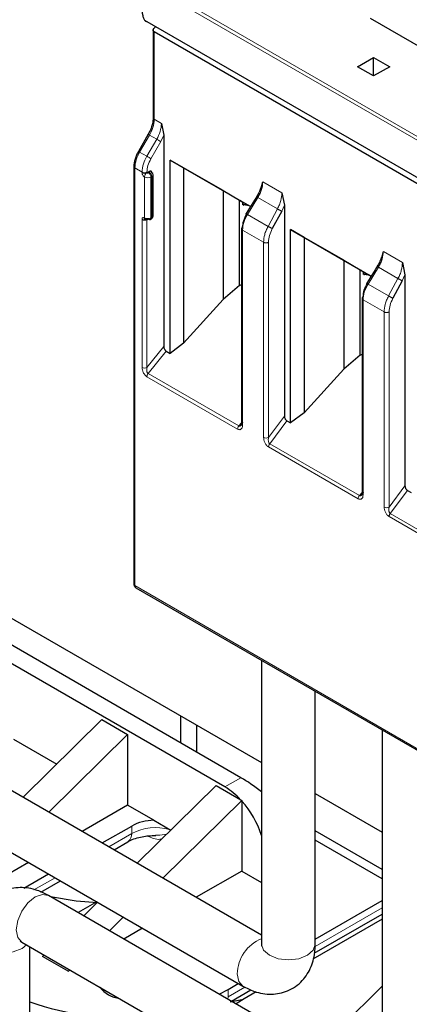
# Model space of a CAD drawing. Header units: millimetres. Extents: x 5 to 418, y 2 to 292.
# Tile 22 of 43: x 254 to 261, y 104 to 121. Entities that reach past the tile are written whole.
import ezdxf

# ---------------------------------------------------------------- set-up
doc = ezdxf.new("R2010")
doc.units = ezdxf.units.MM

msp = doc.modelspace()

# ---------------------------------------------------------------- linework, layer by layer
at = {"color": 7, "linetype": 'Continuous', "lineweight": 18}
for p, q in [((256.2147, 121.9122), (262.5787, 118.2384)), ((262.5247, 118.2029), (256.1607, 121.8768)), ((256.2147, 119.5444), (256.2147, 121.0805)), ((256.2147, 119.5444), (256.342, 119.4709)), ((255.9582, 118.9647), (256.1319, 119.2656)), ((256.0854, 118.8912), (256.2592, 119.1921)), ((256.2592, 119.1921), (256.1319, 119.2656)), ((256.1579, 118.8494), (256.3316, 119.1503)), ((256.3316, 119.1503), (256.3844, 119.2609)), ((256.0854, 118.8912), (255.9582, 118.9647)), ((255.8753, 111.3417), (255.8753, 118.6859)), ((256.0026, 118.6125), (255.8753, 118.6859)), ((256.0026, 118.6008), (256.0026, 118.6125)), ((256.0874, 118.6008), (256.0874, 118.6125)), ((256.1299, 118.6089), (256.1157, 118.6008)), ((256.045, 117.8087), (256.045, 118.5273)), ((256.1723, 118.5354), (256.1582, 118.5273)), ((256.1582, 117.8087), (256.1582, 118.5273)), ((256.1723, 117.8169), (256.1723, 118.5354)), ((258.1262, 118.4408), (258.461, 118.2476)), ((257.8555, 117.8694), (258.0384, 118.165)), ((258.3832, 117.966), (258.0384, 118.165)), ((258.3832, 117.966), (258.2186, 117.6598)), ((258.5058, 118.0319), (258.4578, 117.9255)), ((256.0026, 115.1774), (256.0026, 117.7842)), ((256.0874, 115.1774), (256.0874, 117.7842)), ((256.1582, 117.8087), (256.1723, 117.8169)), ((258.2186, 117.6598), (257.8555, 117.8694)), ((257.769, 117.5927), (257.769, 114.1606)), ((258.1394, 117.3789), (257.769, 117.5927)), ((258.1394, 113.9468), (258.1394, 117.3789)), ((258.2264, 113.9481), (258.2264, 117.3802)), ((260.2475, 117.2162), (260.5824, 117.023)), ((259.9769, 116.6448), (260.1597, 116.9404)), ((260.5045, 116.7414), (260.1597, 116.9404)), ((260.5045, 116.7414), (260.3399, 116.4352)), ((260.6271, 116.8073), (260.5791, 116.7008)), ((260.3399, 116.4352), (259.9769, 116.6448)), ((259.8903, 116.3681), (259.8903, 112.936)), ((260.2607, 116.1543), (259.8903, 116.3681)), ((260.2607, 112.7222), (260.2607, 116.1543)), ((260.3478, 112.7235), (260.3478, 116.1556)), ((256.0874, 115.1774), (256.3844, 115.5469)), ((256.4269, 115.4658), (256.1087, 115.07)), ((257.6818, 114.0949), (256.0874, 115.0153)), ((257.703, 114.1496), (256.1087, 115.07)), ((258.2264, 113.9481), (258.5058, 114.3237)), ((257.7514, 114.2054), (257.703, 114.1496)), ((258.2478, 113.835), (258.5494, 114.2405)), ((259.8031, 112.8703), (258.2266, 113.7804)), ((259.8243, 112.9249), (258.2478, 113.835)), ((260.3478, 112.7235), (260.6271, 113.0991)), ((259.8727, 112.9808), (259.8243, 112.9249)), ((260.3691, 112.6104), (260.6707, 113.0159)), ((261.9423, 111.6354), (260.3479, 112.5558)), ((261.9635, 111.69), (260.3691, 112.6104)), ((255.8753, 111.3417), (262.1544, 107.7169)), ((257.7421, 107.965), (257.4592, 107.8017)), ((255.8187, 106.9851), (255.8187, 107.1157)), ((255.8187, 106.9851), (255.4142, 106.7516)), ((254.4702, 106.2066), (254.0996, 105.9927)), ((259.0467, 104.9951), (260.2258, 105.6758)), ((253.8898, 104.964), (253.9701, 105.0258)), ((257.5158, 104.1113), (257.8116, 104.2821)), ((257.5158, 104.242), (257.5158, 104.1113)), ((257.5158, 104.1113), (257.5128, 104.0707))]:
    msp.add_line(p, q, dxfattribs=at)
at = {"color": 7, "linetype": 'Continuous', "lineweight": 25}
for p, q in [((256.0436, 121.2879), (262.4076, 117.6141)), ((261.5457, 120.4349), (260.0196, 121.3159)), ((256.1972, 121.1238), (256.1972, 119.5689)), ((256.2147, 121.1473), (256.2413, 121.1738)), ((262.4938, 117.4557), (256.2147, 121.0805)), ((259.7927, 120.4672), (260.0755, 120.6305)), ((260.0755, 120.6305), (260.3584, 120.4672)), ((260.0755, 120.3039), (260.0755, 120.6305)), ((260.0755, 120.3039), (259.7927, 120.4672)), ((260.3584, 120.4672), (260.0755, 120.3039)), ((256.342, 119.4709), (256.3844, 119.2609)), ((256.1099, 119.2783), (255.9362, 118.9774)), ((256.1101, 119.2782), (256.1099, 119.2783)), ((256.3844, 119.2609), (256.3844, 115.5469)), ((255.9363, 118.9773), (255.9362, 118.9774)), ((256.4942, 118.8264), (257.9116, 118.0082)), ((256.4942, 115.4269), (256.4942, 118.8264)), ((256.7295, 118.6906), (256.4942, 118.8264)), ((255.8577, 118.7104), (255.8577, 111.3662)), ((256.1299, 118.6253), (256.0874, 118.6008)), ((257.4277, 118.2874), (256.7295, 118.6906)), ((256.7295, 118.6906), (256.7295, 115.6053)), ((256.1957, 117.8495), (256.1957, 118.5681)), ((258.098, 118.3373), (258.1262, 118.4408)), ((257.4277, 118.2874), (257.7146, 118.1217)), ((257.4277, 118.2874), (257.4277, 116.3716)), ((257.7146, 118.1217), (257.7741, 118.0874)), ((257.7146, 116.6181), (257.7146, 118.1217)), ((257.7231, 118.1168), (257.7741, 118.0874)), ((257.9115, 118.0081), (257.7435, 118.105)), ((257.7741, 118.0385), (257.7741, 118.0874)), ((257.7774, 118.0854), (257.7774, 118.0404)), ((257.9805, 118.1197), (257.8345, 117.8836)), ((258.0313, 118.2018), (257.9805, 118.1197)), ((258.461, 118.2476), (258.5058, 118.0319)), ((257.7809, 118.0349), (257.7922, 118.0358)), ((257.7922, 118.0358), (257.8278, 118.0564)), ((257.888, 118.0216), (257.7922, 118.0358)), ((258.4578, 117.9255), (258.2932, 117.6193)), ((258.5058, 118.0319), (258.5058, 114.3237)), ((256.1457, 117.7813), (256.1599, 117.7894)), ((257.7514, 117.6172), (257.7514, 114.1851)), ((258.6155, 117.6018), (260.0329, 116.7836)), ((258.6155, 114.2023), (258.6155, 117.6018)), ((258.8508, 117.4659), (258.6155, 117.6018)), ((259.549, 117.0628), (258.8508, 117.4659)), ((258.8508, 117.4659), (258.8508, 114.3807)), ((260.2193, 117.1126), (260.2475, 117.2162)), ((259.549, 117.0628), (259.836, 116.8971)), ((259.549, 117.0628), (259.549, 115.147)), ((259.836, 116.8971), (259.8954, 116.8627)), ((259.836, 115.3935), (259.836, 116.8971)), ((259.8444, 116.8922), (259.8954, 116.8627)), ((260.0328, 116.7835), (259.8648, 116.8804)), ((260.1018, 116.895), (259.9558, 116.659)), ((260.1526, 116.9772), (260.1018, 116.895)), ((260.5824, 117.023), (260.6271, 116.8073)), ((259.8954, 116.8139), (259.8954, 116.8627)), ((259.8988, 116.8608), (259.8988, 116.8158)), ((259.9022, 116.8103), (259.9135, 116.8112)), ((259.9135, 116.8112), (259.9491, 116.8318)), ((260.0093, 116.797), (259.9135, 116.8112)), ((260.5791, 116.7008), (260.4145, 116.3947)), ((260.6271, 116.8073), (260.6271, 113.0991)), ((257.7146, 116.6181), (257.4277, 116.3716)), ((257.7146, 116.6181), (257.7514, 116.6345)), ((256.7295, 115.6053), (257.4277, 116.3716)), ((259.8727, 116.3926), (259.8727, 112.9605)), ((256.7295, 115.6053), (256.4942, 115.4269)), ((256.4269, 115.4658), (256.4942, 115.4269)), ((259.836, 115.3935), (259.549, 115.147)), ((259.836, 115.3935), (259.8727, 115.4099)), ((258.8508, 114.3807), (259.549, 115.147)), ((258.8508, 114.3807), (258.6155, 114.2023)), ((258.5494, 114.2405), (258.6155, 114.2023)), ((257.7421, 107.965), (247.8426, 113.6799)), ((257.4592, 107.8017), (247.5597, 113.5166)), ((249.0447, 113.4596), (258.1045, 108.2295)), ((260.6707, 113.0159), (260.7368, 112.9777)), ((258.1045, 105.1985), (246.8058, 111.7211)), ((255.8919, 111.3051), (262.171, 107.6802)), ((246.3338, 110.9036), (257.7748, 104.2989)), ((258.1045, 110.0278), (258.1045, 105.0343)), ((259.0485, 105.0343), (259.0485, 109.4828)), ((253.9082, 107.621), (255.2955, 108.9855)), ((255.2955, 108.9855), (255.748, 108.7243)), ((256.6814, 108.5773), (256.6814, 109.051)), ((256.9643, 108.414), (256.9643, 108.8877)), ((260.2258, 108.8032), (260.2258, 103.8097)), ((253.7399, 108.6424), (254.5003, 108.2034)), ((254.3608, 107.3597), (255.748, 108.7243)), ((255.748, 108.7243), (255.748, 107.4831)), ((255.9164, 106.4617), (257.3037, 107.8262)), ((257.3037, 107.8262), (257.7364, 107.5764)), ((256.3689, 106.2004), (257.7562, 107.565)), ((257.7364, 107.5764), (257.7562, 107.565)), ((257.7562, 107.565), (257.7562, 107.5548)), ((257.7562, 107.5548), (257.7562, 106.3238)), ((259.0485, 107.6845), (260.2258, 107.0048)), ((255.748, 107.4831), (254.9475, 107.021)), ((256.2096, 107.2167), (255.748, 107.4831)), ((256.2096, 107.2167), (256.5085, 107.0441)), ((255.3011, 106.8169), (255.8187, 107.1157)), ((260.2258, 106.3515), (259.0485, 107.0311)), ((255.508, 106.6975), (255.7525, 106.8386)), ((260.2258, 106.1881), (259.0485, 106.8678)), ((254.0035, 106.476), (252.6933, 105.7197)), ((257.7562, 106.3238), (256.9557, 105.8617)), ((257.7562, 106.3238), (258.1045, 106.1228)), ((253.923, 106.0214), (254.357, 106.2719)), ((254.2209, 105.9544), (254.5639, 106.1525)), ((262.8704, 100.9778), (254.3577, 105.8921)), ((259.0485, 105.1268), (260.2258, 105.8064)), ((255.2055, 105.7821), (254.8769, 105.5923)), ((254.975, 105.5357), (255.2181, 105.7748)), ((255.4275, 105.2745), (255.6706, 105.5136)), ((260.2258, 105.4799), (259.0076, 104.7766)), ((259.0319, 104.8783), (260.2258, 105.5675)), ((256.0116, 105.3167), (255.683, 105.127)), ((253.8857, 105.0745), (262.5407, 100.0781)), ((254.028, 83.404), (254.028, 104.9924)), ((254.249, 104.8216), (254.2766, 104.8489)), ((254.7015, 104.5604), (254.249, 104.8216)), ((254.7015, 104.5604), (254.7292, 104.5876)), ((254.7389, 104.582), (254.7015, 104.5604)), ((255.3498, 104.2294), (255.324, 104.2093)), ((257.3602, 104.1587), (257.5158, 104.242)), ((257.5158, 104.242), (257.6945, 104.3452)), ((257.5728, 104.036), (257.9163, 104.2343)), ((260.2258, 104.2989), (259.0762, 103.1681)), ((257.5503, 104.023), (257.7864, 104.0716)), ((257.7986, 104.0787), (257.6544, 103.9889)), ((258.0117, 104.2017), (257.7986, 104.0787))]:
    msp.add_line(p, q, dxfattribs=at)
at = {"color": 7, "linetype": 'Continuous', "lineweight": 18, "flags": 128}
for points in [[(256.1319, 119.2656), (256.1242, 119.2701), (256.1179, 119.2737), (256.1134, 119.2763), (256.1107, 119.2779), (256.1101, 119.2782)], [(256.3316, 119.1503), (256.3249, 119.1542), (256.3169, 119.1588), (256.3078, 119.1641), (256.298, 119.1697), (256.2878, 119.1756), (256.2777, 119.1814), (256.268, 119.187), (256.2592, 119.1921)], [(255.9582, 118.9647), (255.9505, 118.9692), (255.9442, 118.9728), (255.9396, 118.9754), (255.9369, 118.977), (255.9363, 118.9773)], [(256.1579, 118.8494), (256.1512, 118.8533), (256.1432, 118.8579), (256.134, 118.8632), (256.1242, 118.8688), (256.1141, 118.8747), (256.104, 118.8805), (256.0943, 118.8861), (256.0854, 118.8912)], [(254.3577, 105.8921), (254.2494, 105.9131), (254.1217, 105.8687), (253.994, 105.7657), (253.8857, 105.6196), (253.8133, 105.4528), (253.7879, 105.2906), (253.8133, 105.1578), (253.8857, 105.0746), (253.8857, 105.0745)], [(253.084, 105.1565), (253.1199, 105.0524), (253.2223, 104.964), (253.3754, 104.9049), (253.556, 104.8842), (253.7366, 104.9049), (253.8898, 104.964)], [(258.1045, 105.0343), (258.1404, 104.93), (258.2427, 104.8416)], [(258.2427, 104.8416), (258.3958, 104.7826), (258.5765, 104.7618), (258.7571, 104.7826), (258.9102, 104.8416), (259.0125, 104.93), (259.0485, 105.0343)], [(257.677, 104.515), (257.7024, 104.3821), (257.7748, 104.2989), (257.7749, 104.2988)]]:
    msp.add_lwpolyline(points, dxfattribs=at)
at = {"color": 7, "linetype": 'Continuous', "lineweight": 25, "flags": 128}
for points in [[(255.7525, 106.8386), (255.7525, 106.8386), (255.7568, 106.8412)], [(254.3893, 105.8738), (254.8409, 105.8018), (255.2151, 105.7719)]]:
    msp.add_lwpolyline(points, dxfattribs=at)
at = {"color": 7, "linetype": 'Continuous', "lineweight": 18}
for centre, radius, start, end in [((255.6379, 119.5641), 0.5771, 328.85627, 358.0435), ((256.2272, 119.5719), 0.0302, 185.6948, 245.62534), ((255.7652, 119.4906), 0.5771, 328.85627, 358.0435), ((256.4521, 118.6662), 0.5771, 148.85627, 178.0435), ((256.5794, 118.5928), 0.5771, 148.85627, 178.0435), ((255.8864, 118.7124), 0.0287, 183.86413, 247.28041), ((256.045, 118.6943), 0.0922, 242.60967, 297.39033), ((256.045, 118.6827), 0.0922, 242.60967, 297.39033), ((256.1371, 118.5231), 0.0922, 122.60548, 177.39452), ((256.066, 118.5231), 0.0922, 2.60548, 57.39452), ((256.0802, 118.5313), 0.0922, 2.60548, 57.39452), ((256.1016, 118.6365), 0.123, 242.60967, 297.39033), ((256.1557, 118.5721), 0.0402, 294.37466, 354.3052), ((256.1016, 117.9179), 0.123, 242.60967, 297.39033), ((256.1281, 117.8058), 0.0302, 305.69804, 5.62038), ((256.1423, 117.8139), 0.0302, 305.69804, 5.62038), ((256.1557, 117.8535), 0.0402, 294.37466, 354.3052), ((256.045, 115.2593), 0.0922, 242.60967, 297.39033), ((256.1794, 115.011), 0.0921, 140.22722, 177.36069), ((257.7738, 114.0906), 0.0921, 140.22793, 177.36071), ((258.1817, 114.0279), 0.0914, 242.44456, 299.28757), ((259.8951, 112.866), 0.0921, 140.22793, 177.36071), ((260.303, 112.8032), 0.0914, 242.44456, 299.28757), ((255.8878, 111.3692), 0.0302, 185.6948, 245.62534), ((255.9134, 111.3369), 0.0384, 172.74417, 235.94365), ((256.247, 106.1414), 0.9461, 75.32128, 116.91208), ((255.6565, 106.9697), 0.163, 307.97954, 5.41867), ((258.3472, 104.5069), 0.6703, 111.23617, 179.30873)]:
    msp.add_arc(centre, radius, start, end, dxfattribs=at)
at = {"color": 7, "linetype": 'Continuous', "lineweight": 25}
for centre, radius, start, end in [((256.1557, 118.5641), 0.0402, 5.6948, 65.62534), ((256.1016, 117.8115), 0.0307, 242.60967, 297.39033), ((256.1333, 117.8088), 0.0302, 234.38183, 294.31395), ((256.8336, 106.7491), 1.2245, 42.50309, 59.2745), ((256.5059, 106.435), 1.6785, 17.75386, 41.84976), ((256.2206, 106.3668), 0.8499, 90.73744, 118.21458), ((255.6898, 104.6287), 0.5536, 218.69875, 261.30663), ((255.5292, 108.2698), 4.5043, 250.5321, 277.18005)]:
    msp.add_arc(centre, radius, start, end, dxfattribs=at)
msp.add_ellipse((258.1192, 107.3662), major_axis=(0.7829, -0.699), ratio=0.2446575, start_param=1.8042267, end_param=2.2757929, dxfattribs=at)
for points, knots in [([(256.1607, 121.8768), (256.1452, 121.8635), (256.1142, 121.8369), (256.0712, 121.7734), (256.0295, 121.6782), (256.0009, 121.532), (256.0012, 121.3994), (256.0282, 121.3079), (256.0556, 121.2674), (256.0839, 121.2606), (256.0958, 121.2578)], [0, 0, 0, 0, 0.0790113, 0.157895, 0.2658968, 0.4454124, 0.7288454, 0.8280634, 0.9279054, 1, 1, 1, 1]), ([(256.2147, 121.0805), (256.2122, 121.0822), (256.207, 121.0857), (256.2014, 121.0929), (256.1979, 121.1012), (256.1965, 121.1125), (256.1992, 121.1249), (256.2057, 121.1373), (256.2116, 121.1439), (256.2147, 121.1473)], [0, 0, 0, 0, 0.11811596, 0.23984082, 0.36570747, 0.496198, 0.70721249, 0.8434553, 1, 1, 1, 1]), ([(256.1972, 119.569), (256.1961, 119.5462), (256.1939, 119.5007), (256.1762, 119.4265), (256.1491, 119.3511), (256.1231, 119.3025), (256.1101, 119.2782)], [0, 0, 0, 0, 0.2490753, 0.4987582, 0.7490621, 1, 1, 1, 1]), ([(255.9363, 118.9773), (255.9247, 118.9554), (255.9013, 118.9115), (255.8769, 118.8426), (255.8607, 118.7742), (255.8587, 118.7317), (255.8577, 118.7105)], [0, 0, 0, 0, 0.2489648, 0.4986294, 0.7489794, 1, 1, 1, 1]), ([(256.1723, 118.6008), (256.1717, 118.6069), (256.1706, 118.6191), (256.1605, 118.6293), (256.1467, 118.633), (256.1355, 118.6279), (256.1299, 118.6253)], [0, 0, 0, 0, 0.2491269, 0.49986267, 0.7491349, 1, 1, 1, 1]), ([(258.0886, 118.3393), (258.0875, 118.3346), (258.0807, 118.3058), (258.0578, 118.2508), (258.0308, 118.2032), (258.0173, 118.1793)], [0, 0, 0, 0, 0.08852844, 0.5428801, 1, 1, 1, 1]), ([(257.7435, 118.105), (257.7401, 118.107), (257.7336, 118.1108), (257.7267, 118.1147), (257.7229, 118.1169), (257.723, 118.1169), (257.7231, 118.1168)], [0, 0, 0, 0, 0.2585769, 0.4994275, 0.7405801, 1, 1, 1, 1]), ([(256.0874, 117.7842), (256.0848, 117.7829), (256.0792, 117.7802), (256.0704, 117.7787), (256.0623, 117.7791), (256.0591, 117.7805), (256.0575, 117.7813)], [0, 0, 0, 0, 0.231551, 0.4771269, 0.7340944, 1, 1, 1, 1]), ([(256.1599, 117.7894), (256.1646, 117.7926), (256.1745, 117.7993), (256.1861, 117.8141), (256.1942, 117.8312), (256.1952, 117.8434), (256.1957, 117.8495)], [0, 0, 0, 0, 0.2304036, 0.4782358, 0.7374616, 1, 1, 1, 1]), ([(257.7713, 117.643), (257.7748, 117.6816), (257.7817, 117.7587), (257.8242, 117.8381), (257.8454, 117.8778)], [0, 0, 0, 0, 0.50045486, 1, 1, 1, 1]), ([(260.2099, 117.1147), (260.2088, 117.11), (260.2021, 117.0812), (260.1791, 117.0262), (260.1522, 116.9786), (260.1386, 116.9547)], [0, 0, 0, 0, 0.0885284, 0.5428801, 1, 1, 1, 1]), ([(259.8648, 116.8804), (259.8614, 116.8824), (259.8549, 116.8862), (259.8481, 116.8901), (259.8443, 116.8923), (259.8443, 116.8922), (259.8444, 116.8922)], [0, 0, 0, 0, 0.2585769, 0.4994275, 0.7405801, 1, 1, 1, 1]), ([(259.8926, 116.4184), (259.8961, 116.457), (259.9031, 116.5341), (259.9455, 116.6135), (259.9667, 116.6532)], [0, 0, 0, 0, 0.5004549, 1, 1, 1, 1]), ([(256.3844, 115.5469), (256.385, 115.5395), (256.3861, 115.5247), (256.394, 115.5045), (256.4023, 115.4896), (256.4097, 115.4797), (256.418, 115.4715), (256.4239, 115.4677), (256.4269, 115.4658)], [0, 0, 0, 0, 0.2549728, 0.5077881, 0.6363019, 0.7568034, 0.8757908, 1, 1, 1, 1]), ([(258.5058, 114.3237), (258.5063, 114.3162), (258.5074, 114.301), (258.5157, 114.2803), (258.5242, 114.265), (258.5318, 114.2548), (258.5403, 114.2463), (258.5463, 114.2425), (258.5494, 114.2405)], [0, 0, 0, 0, 0.253897, 0.5076425, 0.636782, 0.7575394, 0.876362, 1, 1, 1, 1]), ([(257.7713, 114.2109), (257.7666, 114.1977), (257.7592, 114.1766), (257.7427, 114.1579), (257.7306, 114.1498), (257.7209, 114.1466), (257.7116, 114.1462), (257.7058, 114.1485), (257.703, 114.1496)], [0, 0, 0, 0, 0.3663059, 0.5882697, 0.7084095, 0.8155914, 0.9118546, 1, 1, 1, 1]), ([(260.6271, 113.0991), (260.6276, 113.0915), (260.6288, 113.0764), (260.637, 113.0557), (260.6455, 113.0403), (260.6532, 113.0302), (260.6617, 113.0217), (260.6676, 113.0179), (260.6707, 113.0159)], [0, 0, 0, 0, 0.253897, 0.5076425, 0.636782, 0.7575394, 0.876362, 1, 1, 1, 1]), ([(259.8926, 112.9863), (259.888, 112.9731), (259.8805, 112.952), (259.864, 112.9333), (259.8519, 112.9252), (259.8422, 112.922), (259.8329, 112.9216), (259.8271, 112.9239), (259.8243, 112.9249)], [0, 0, 0, 0, 0.3663059, 0.5882697, 0.7084095, 0.8155914, 0.9118546, 1, 1, 1, 1]), ([(255.8577, 111.3662), (255.8582, 111.3605), (255.859, 111.3486), (255.866, 111.3312), (255.8768, 111.3156), (255.8868, 111.3086), (255.8919, 111.3051)], [0, 0, 0, 0, 0.23040076, 0.47823227, 0.73745913, 1, 1, 1, 1]), ([(255.7579, 106.8391), (255.7658, 106.8444), (255.7967, 106.8652), (255.8826, 106.898), (256.0324, 106.9397), (256.1604, 106.9467), (256.243, 106.9513)], [0, 0, 0, 0, 0.08505378, 0.33050049, 0.56765964, 1, 1, 1, 1]), ([(254.3577, 105.8921), (254.292, 105.9255), (254.1329, 106.0062), (253.8607, 106.0502), (253.5551, 105.9908), (253.3015, 105.8124), (253.1423, 105.5537), (253.0887, 105.3278), (253.085, 105.1924), (253.084, 105.1566)], [0, 0, 0, 0, 0.118846, 0.287572, 0.4480256, 0.6226265, 0.7821357, 0.9424003, 1, 1, 1, 1]), ([(253.8565, 105.0885), (253.8572, 105.0886), (253.8582, 105.0889), (253.878, 105.0786), (253.8857, 105.0745)], [0, 0, 0, 0, 0.6088462, 1, 1, 1, 1]), ([(257.7748, 104.2989), (257.8405, 104.2655), (257.9995, 104.1848), (258.2717, 104.1408), (258.5774, 104.2001), (258.8309, 104.3786), (258.9902, 104.6373), (259.0438, 104.8631), (259.0475, 104.9985), (259.0485, 105.0343)], [0, 0, 0, 0, 0.118846, 0.287572, 0.4480256, 0.6226265, 0.7821357, 0.9424003, 1, 1, 1, 1]), ([(258.1045, 105.0343), (258.103, 105.0188), (258.1009, 104.9968), (258.1025, 105.0018), (258.103, 105.0033)], [0, 0, 0, 0, 0.7032535, 1, 1, 1, 1])]:
    msp.add_open_spline(points, degree=3, knots=knots, dxfattribs=at)
at = {"color": 7, "linetype": 'Continuous', "lineweight": 18}
for points in [[(256.0875, 118.6125), (256.0907, 118.6511), (256.0973, 118.7284), (256.1377, 118.8091), (256.1579, 118.8494)], [(258.3832, 117.966), (258.3862, 117.9644), (258.3923, 117.9612), (258.4026, 117.9558), (258.4132, 117.9501), (258.4238, 117.9444), (258.434, 117.9388), (258.4433, 117.9337), (258.4516, 117.929), (258.4557, 117.9267), (258.4578, 117.9255)], [(257.769, 117.5927), (257.7663, 117.5945), (257.7609, 117.598), (257.7553, 117.6043), (257.7519, 117.6111), (257.751, 117.6181), (257.7526, 117.6251), (257.7566, 117.6318), (257.7627, 117.638), (257.7684, 117.6413), (257.7713, 117.643)], [(258.2932, 117.6193), (258.2911, 117.6205), (258.2869, 117.6229), (258.2787, 117.6275), (258.2694, 117.6327), (258.2592, 117.6382), (258.2485, 117.644), (258.2379, 117.6496), (258.2277, 117.6551), (258.2216, 117.6582), (258.2186, 117.6598)], [(258.2264, 117.3802), (258.2235, 117.3786), (258.2178, 117.3753), (258.2071, 117.3717), (258.1956, 117.3694), (258.1834, 117.3685), (258.1712, 117.369), (258.1595, 117.371), (258.1485, 117.3742), (258.1425, 117.3773), (258.1394, 117.3789)], [(260.5045, 116.7414), (260.5076, 116.7398), (260.5136, 116.7366), (260.5239, 116.7312), (260.5345, 116.7255), (260.5451, 116.7198), (260.5553, 116.7142), (260.5646, 116.7091), (260.5729, 116.7044), (260.577, 116.702), (260.5791, 116.7008)], [(259.8903, 116.3681), (259.8876, 116.3699), (259.8822, 116.3734), (259.8767, 116.3797), (259.8733, 116.3865), (259.8724, 116.3935), (259.8739, 116.4005), (259.8779, 116.4072), (259.884, 116.4133), (259.8897, 116.4167), (259.8926, 116.4184)], [(260.4145, 116.3947), (260.4124, 116.3959), (260.4083, 116.3983), (260.4, 116.4029), (260.3907, 116.408), (260.3805, 116.4136), (260.3699, 116.4194), (260.3593, 116.425), (260.349, 116.4305), (260.3429, 116.4336), (260.3399, 116.4352)], [(260.3478, 116.1556), (260.3449, 116.1539), (260.3391, 116.1507), (260.3284, 116.1471), (260.3169, 116.1448), (260.3048, 116.1439), (260.2925, 116.1444), (260.2808, 116.1464), (260.2699, 116.1496), (260.2638, 116.1527), (260.2607, 116.1543)], [(258.2266, 113.7804), (258.2269, 113.7848), (258.2275, 113.7937), (258.2319, 113.8082), (258.2386, 113.8225), (258.2448, 113.8309), (258.2478, 113.835)], [(260.3479, 112.5558), (260.3482, 112.5602), (260.3488, 112.5691), (260.3533, 112.5836), (260.3599, 112.5979), (260.3661, 112.6062), (260.3691, 112.6104)]]:
    msp.add_open_spline(points, degree=3, dxfattribs=at)
for points, knots in [([(256.045, 118.5273), (256.0395, 118.5312), (256.0283, 118.539), (256.0144, 118.5585), (256.0043, 118.5804), (256.0032, 118.594), (256.0026, 118.6008)], [0, 0, 0, 0, 0.2491266, 0.4998627, 0.7491353, 1, 1, 1, 1]), ([(256.1157, 118.6008), (256.1137, 118.5998), (256.1096, 118.5979), (256.1029, 118.5973), (256.0977, 118.5975), (256.0926, 118.5983), (256.0895, 118.5998), (256.0874, 118.6008)], [0, 0, 0, 0, 0.2491731, 0.4989908, 0.624116, 0.7460587, 1, 1, 1, 1]), ([(256.1299, 118.6253), (256.1315, 118.6241), (256.1348, 118.6217), (256.1359, 118.6178), (256.1355, 118.6149), (256.1341, 118.6119), (256.1316, 118.6101), (256.1299, 118.6089)], [0, 0, 0, 0, 0.2491731, 0.4989908, 0.624116, 0.7460587, 1, 1, 1, 1]), ([(258.0384, 118.165), (258.0519, 118.1886), (258.0785, 118.2351), (258.1156, 118.3305), (258.122, 118.3971), (258.1262, 118.4408)], [0, 0, 0, 0, 0.26047606, 0.51432283, 1, 1, 1, 1]), ([(258.461, 118.2476), (258.4573, 118.2036), (258.4517, 118.1366), (258.4189, 118.0387), (258.3952, 117.9904), (258.3832, 117.966)], [0, 0, 0, 0, 0.4852383, 0.7391943, 1, 1, 1, 1]), ([(256.0026, 117.7842), (256.0032, 117.7903), (256.0043, 117.8026), (256.0144, 117.8128), (256.0282, 117.8165), (256.0394, 117.8113), (256.045, 117.8087)], [0, 0, 0, 0, 0.2491265, 0.4998627, 0.7491353, 1, 1, 1, 1]), ([(257.8555, 117.8694), (257.8422, 117.8457), (257.8159, 117.7988), (257.7794, 117.7031), (257.7731, 117.6364), (257.769, 117.5927)], [0, 0, 0, 0, 0.2609473, 0.5149579, 1, 1, 1, 1]), ([(258.1394, 117.3789), (258.1432, 117.4228), (258.1489, 117.4898), (258.1823, 117.5873), (258.2064, 117.6354), (258.2186, 117.6598)], [0, 0, 0, 0, 0.4851976, 0.7391696, 1, 1, 1, 1]), ([(258.2932, 117.6193), (258.274, 117.5784), (258.2358, 117.4965), (258.2296, 117.419), (258.2264, 117.3802)], [0, 0, 0, 0, 0.5002197, 1, 1, 1, 1]), ([(260.1597, 116.9404), (260.1732, 116.964), (260.1998, 117.0105), (260.2369, 117.1059), (260.2433, 117.1725), (260.2475, 117.2162)], [0, 0, 0, 0, 0.2604761, 0.5143228, 1, 1, 1, 1]), ([(260.5824, 117.023), (260.5787, 116.979), (260.573, 116.912), (260.5402, 116.8141), (260.5165, 116.7658), (260.5045, 116.7414)], [0, 0, 0, 0, 0.4852402, 0.7391957, 1, 1, 1, 1]), ([(259.9769, 116.6448), (259.9635, 116.621), (259.9372, 116.5742), (259.9008, 116.4784), (259.8945, 116.4118), (259.8903, 116.3681)], [0, 0, 0, 0, 0.2609473, 0.5149579, 1, 1, 1, 1]), ([(260.2607, 116.1543), (260.2645, 116.1982), (260.2703, 116.2652), (260.3036, 116.3627), (260.3277, 116.4108), (260.3399, 116.4352)], [0, 0, 0, 0, 0.4851977, 0.7391696, 1, 1, 1, 1]), ([(260.4145, 116.3947), (260.3954, 116.3537), (260.3572, 116.2719), (260.3509, 116.1943), (260.3478, 116.1556)], [0, 0, 0, 0, 0.5002197, 1, 1, 1, 1]), ([(256.0874, 115.0153), (256.0811, 115.0195), (256.0682, 115.0281), (256.0505, 115.047), (256.035, 115.0686), (256.0193, 115.0979), (256.0053, 115.1363), (256.0035, 115.1635), (256.0026, 115.1774)], [0, 0, 0, 0, 0.1327547, 0.2692075, 0.3951168, 0.5277002, 0.7595413, 1, 1, 1, 1]), ([(256.1087, 115.07), (256.1058, 115.072), (256.0999, 115.0763), (256.0928, 115.0873), (256.087, 115.1013), (256.0829, 115.1201), (256.0817, 115.1466), (256.0853, 115.1659), (256.0874, 115.1774)], [0, 0, 0, 0, 0.1031143, 0.2156498, 0.3421468, 0.4858283, 0.6937694, 1, 1, 1, 1]), ([(257.769, 114.1606), (257.7676, 114.1459), (257.7649, 114.1164), (257.7466, 114.0934), (257.7272, 114.085), (257.7077, 114.0834), (257.6917, 114.0905), (257.6818, 114.0949)], [0, 0, 0, 0, 0.274135, 0.5479337, 0.6740621, 0.7993135, 1, 1, 1, 1]), ([(258.2266, 113.7804), (258.2202, 113.7846), (258.2072, 113.7933), (258.1893, 113.8124), (258.1732, 113.8346), (258.1565, 113.8658), (258.1423, 113.9054), (258.1404, 113.9334), (258.1394, 113.9468)], [0, 0, 0, 0, 0.1301456, 0.2646137, 0.3919831, 0.5265773, 0.7730368, 1, 1, 1, 1]), ([(258.2478, 113.835), (258.2451, 113.8373), (258.2393, 113.842), (258.2323, 113.8536), (258.2265, 113.8684), (258.2224, 113.8876), (258.221, 113.9152), (258.2243, 113.9355), (258.2264, 113.9481)], [0, 0, 0, 0, 0.1003675, 0.2126608, 0.3407508, 0.4872618, 0.6792886, 1, 1, 1, 1]), ([(259.8903, 112.936), (259.8889, 112.9213), (259.8862, 112.8918), (259.8679, 112.8688), (259.8486, 112.8604), (259.829, 112.8588), (259.813, 112.8659), (259.8031, 112.8703)], [0, 0, 0, 0, 0.2741365, 0.5479368, 0.674066, 0.7993181, 1, 1, 1, 1]), ([(260.3479, 112.5558), (260.3415, 112.56), (260.3285, 112.5687), (260.3106, 112.5878), (260.2946, 112.61), (260.2778, 112.6412), (260.2636, 112.6808), (260.2617, 112.7088), (260.2607, 112.7222)], [0, 0, 0, 0, 0.1301456, 0.2646137, 0.3919831, 0.5265773, 0.7730368, 1, 1, 1, 1]), ([(260.3691, 112.6104), (260.3664, 112.6127), (260.3606, 112.6174), (260.3536, 112.629), (260.3478, 112.6438), (260.3438, 112.6629), (260.3423, 112.6906), (260.3457, 112.7109), (260.3478, 112.7235)], [0, 0, 0, 0, 0.1003675, 0.2126608, 0.3407508, 0.4872618, 0.6792886, 1, 1, 1, 1]), ([(256.3534, 106.8916), (256.3409, 106.8876), (256.2957, 106.8731), (256.2023, 106.8909), (256.1234, 106.9265), (256.0853, 106.9437)], [0, 0, 0, 0, 0.1655883, 0.5975713, 1, 1, 1, 1]), ([(256.2356, 106.9536), (256.2482, 106.953), (256.3188, 106.9497), (256.382, 106.9612), (256.4339, 106.9707)], [0, 0, 0, 0, 0.17904, 1, 1, 1, 1])]:
    msp.add_open_spline(points, degree=3, knots=knots, dxfattribs=at)
at = {"color": 7, "linetype": 'Continuous', "lineweight": 25}
for points in [[(258.0282, 118.1734), (258.0263, 118.1746), (258.0224, 118.1768), (258.0188, 118.1787), (258.0171, 118.1795), (258.0175, 118.1789), (258.0199, 118.1771), (258.0243, 118.1741), (258.0304, 118.1701), (258.0357, 118.1667), (258.0384, 118.165)], [(256.0026, 117.7842), (256.0088, 117.7814), (256.0212, 117.7757), (256.045, 117.7733), (256.0689, 117.7757), (256.0813, 117.7814), (256.0874, 117.7842)], [(256.0874, 117.7842), (256.0819, 117.7818), (256.0708, 117.7768), (256.0567, 117.78), (256.0469, 117.7906), (256.0457, 117.8027), (256.045, 117.8087)], [(257.8555, 117.8694), (257.8529, 117.8711), (257.8476, 117.8745), (257.8415, 117.8785), (257.8371, 117.8815), (257.8346, 117.8833), (257.8342, 117.8838), (257.8359, 117.8831), (257.8395, 117.8812), (257.8434, 117.8789), (257.8454, 117.8778)], [(260.1495, 116.9488), (260.1476, 116.95), (260.1437, 116.9522), (260.1401, 116.9541), (260.1384, 116.9549), (260.1388, 116.9543), (260.1412, 116.9525), (260.1456, 116.9495), (260.1517, 116.9455), (260.157, 116.9421), (260.1597, 116.9404)], [(259.9769, 116.6448), (259.9742, 116.6465), (259.9689, 116.6499), (259.9628, 116.6539), (259.9584, 116.6569), (259.956, 116.6587), (259.9556, 116.6592), (259.9573, 116.6585), (259.9608, 116.6566), (259.9648, 116.6543), (259.9667, 116.6532)], [(257.769, 114.1606), (257.7663, 114.1624), (257.7609, 114.1659), (257.7553, 114.1722), (257.7519, 114.179), (257.751, 114.1861), (257.7526, 114.1931), (257.7566, 114.1997), (257.7627, 114.2059), (257.7684, 114.2092), (257.7713, 114.2109)], [(259.8903, 112.936), (259.8876, 112.9378), (259.8822, 112.9413), (259.8767, 112.9476), (259.8733, 112.9544), (259.8724, 112.9614), (259.8739, 112.9685), (259.8779, 112.9751), (259.884, 112.9813), (259.8897, 112.9846), (259.8926, 112.9863)]]:
    msp.add_open_spline(points, degree=3, dxfattribs=at)

doc.saveas('drawing.dxf')
